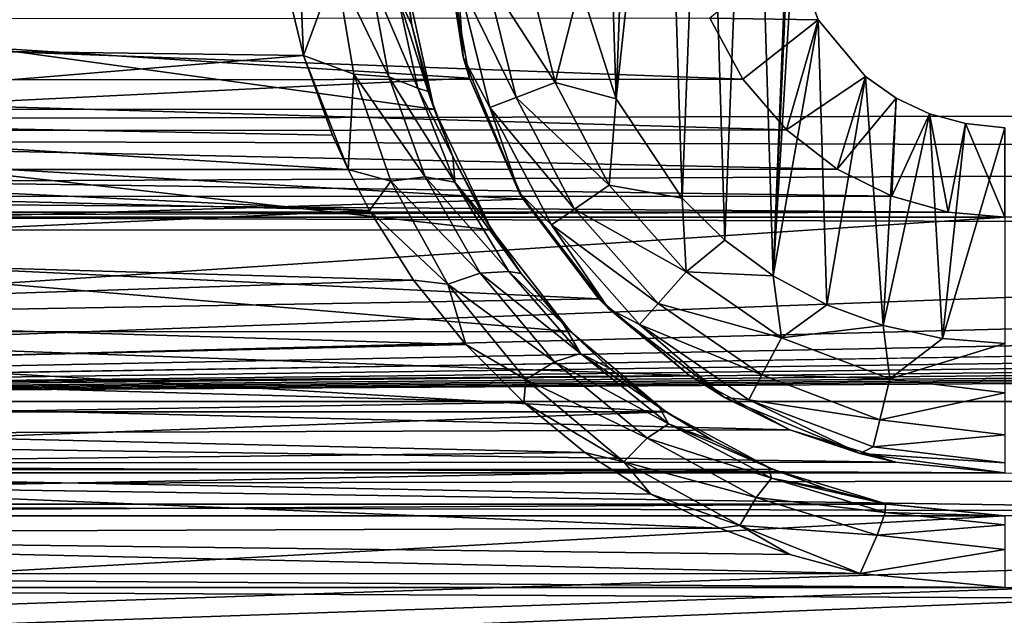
# Model space of a CAD drawing. Header units: metres. Extents: x -95 to 103, y -12 to 12.
# Tile 75 of 256: x -81.48 to -79.2, y 5.51 to 6.89. Entities that reach past the tile are written whole.
import ezdxf

# ---------------------------------------------------------------- set-up
doc = ezdxf.new("R2010")
doc.units = ezdxf.units.M
doc.layers.add('solid_P74500', color=7, linetype='CONTINUOUS')
doc.layers.add('solid_P74500_01', color=7, linetype='CONTINUOUS')

msp = doc.modelspace()

# ---------------------------------------------------------------- linework, layer by layer
at = {"layer": 'solid_P74500'}
for points in [[(-12.2, 5.05, 0.5), (-11.7, 9.776363, 0.5), (-88, 9.776363, 0.5)], [(-12.2, 5.05, 0.5), (-88, 9.776363, 0.5), (-88, 5.05, 0.5)], [(-79.668503, 8.022584, -11.8), (-79.736984, 6.296785, -11.8), (-79.788025, 7.948541, -11.8)], [(-79.668503, 8.022584, -11.8), (-79.69928, 7.137952, -11.8), (-79.736984, 6.296785, -11.8)], [(-79.788025, 7.948541, -11.8), (-79.849243, 6.379436, -11.8), (-79.894638, 7.859296, -11.8)], [(-79.788025, 7.948541, -11.8), (-79.736984, 6.296785, -11.8), (-79.849243, 6.379436, -11.8)], [(-79.894638, 7.859296, -11.8), (-79.948105, 6.47681, -11.8), (-79.988884, 7.75403, -11.8)], [(-79.894638, 7.859296, -11.8), (-79.849243, 6.379436, -11.8), (-79.948105, 6.47681, -11.8)], [(-84.20311, 5.444916, -1.8), (-85.675003, 7.792304, -1.8), (-14.325, 7.792304, -1.8)], [(-83.957001, 5.406663, -1.8), (-84.20311, 5.444916, -1.8), (-14.325, 7.792304, -1.8)], [(-83.736336, 5.295372, -1.8), (-83.957001, 5.406663, -1.8), (-14.325, 7.792304, -1.8)], [(-83.736336, 5.295372, -1.8), (-14.325, 7.792304, -1.8), (-79.20311, 5.444916, -1.8)], [(-78.957001, 5.406663, -1.8), (-79.20311, 5.444916, -1.8), (-14.325, 7.792304, -1.8)], [(-79.988884, 7.75403, -11.8), (-79.948105, 6.47681, -11.8), (-80.101097, 6.706655, -11.8)], [(-79.988884, 7.75403, -11.8), (-80.101097, 6.706655, -11.8), (-80.066879, 7.638491, -11.8)], [(-80.066879, 7.638491, -11.8), (-80.101097, 6.706655, -11.8), (-80.127319, 7.51358, -11.8)], [(-80.127319, 7.51358, -11.8), (-80.101097, 6.706655, -11.8), (-80.185356, 6.969674, -11.8)], [(92.5, 6.975814, 10.372194), (-94.018356, 7.447287, 10.039319), (-94.018356, 6.639937, 10.59062)], [(-80.5, 7.14, -11.5), (-80.455704, 6.803535, -11.5), (-80.498337, 7.079858, -6.919943)], [(-80.467941, 6.986044, -11.614588), (-80.455704, 6.803535, -11.5), (-80.5, 7.14, -11.5)], [(-79.736984, 6.296785, -11.8), (-79.69928, 7.137952, -11.8), (-79.691772, 7.050595, -11.8)], [(-82.920128, 6.912104, -7.087512), (-80.498337, 7.079858, -6.919943), (-80.441574, 6.754933, -7.237463)], [(-80.455704, 6.803535, -11.5), (-80.441574, 6.754933, -7.237463), (-80.498337, 7.079858, -6.919943)], [(-80.836555, 7.059978, -10.31118), (-80.826172, 6.807505, -10.483696), (-80.871651, 6.995722, -10.359048)], [(-80.750786, 7.012084, -10.315185), (-80.826172, 6.807505, -10.483696), (-80.836555, 7.059978, -10.31118)], [(-80.608536, 6.951431, -10.188554), (-80.595856, 7.032367, -9.985543), (-80.57518, 6.877535, -10.115139)], [(-80.57518, 6.877535, -10.115139), (-80.595856, 7.032367, -9.985543), (-80.592743, 6.998838, -9.125035)], [(-79.63266, 6.88986, -11.8), (-79.691772, 7.050595, -11.8), (-79.883789, 6.893729, -5.307212)], [(-79.736984, 6.296785, -11.8), (-79.691772, 7.050595, -11.8), (-79.63266, 6.88986, -11.8)], [(-82.568153, 6.830747, -10.468567), (-82.527473, 7.01674, -10.344823), (-80.871651, 6.995722, -10.359048)], [(-80.750786, 7.012084, -10.315185), (-80.708992, 6.764045, -10.49017), (-80.826172, 6.807505, -10.483696)], [(-80.627998, 6.758184, -10.437667), (-80.708992, 6.764045, -10.49017), (-80.750786, 7.012084, -10.315185)], [(-80.671288, 6.991528, -10.264101), (-80.627998, 6.758184, -10.437667), (-80.750786, 7.012084, -10.315185)], [(-82.807381, 6.99762, -9.125969), (-82.877129, 6.682053, -9.359496), (-80.523224, 6.683096, -9.358751)], [(-82.807381, 6.99762, -9.125969), (-80.523224, 6.683096, -9.358751), (-80.592743, 6.998838, -9.125035)], [(-82.568153, 6.830747, -10.468567), (-80.871651, 6.995722, -10.359048), (-80.826172, 6.807505, -10.483696)], [(-80.560867, 6.731433, -10.36002), (-80.627998, 6.758184, -10.437667), (-80.671288, 6.991528, -10.264101)], [(-80.608536, 6.951431, -10.188554), (-80.560867, 6.731433, -10.36002), (-80.671288, 6.991528, -10.264101)], [(-80.57518, 6.877535, -10.115139), (-80.592743, 6.998838, -9.125035), (-80.523224, 6.683096, -9.358751)], [(-80.403374, 6.993884, -11.712049), (-80.333443, 6.710143, -11.712049), (-80.467941, 6.986044, -11.614588)], [(-80.467941, 6.986044, -11.614588), (-80.394257, 6.687079, -11.614588), (-80.455704, 6.803535, -11.5)], [(-80.333443, 6.710143, -11.712049), (-80.394257, 6.687079, -11.614588), (-80.467941, 6.986044, -11.614588)], [(-80.403374, 6.993884, -11.712049), (-80.306679, 7.005625, -11.777164), (-80.242363, 6.744685, -11.777164)], [(-80.403374, 6.993884, -11.712049), (-80.242363, 6.744685, -11.777164), (-80.333443, 6.710143, -11.712049)], [(-80.185356, 6.969674, -11.8), (-80.242363, 6.744685, -11.777164), (-80.306679, 7.005625, -11.777164)], [(92.5, 6.152128, 10.880493), (92.5, 6.975814, 10.372194), (-94.018356, 6.639937, 10.59062)], [(-80.185356, 6.969674, -11.8), (-80.101097, 6.706655, -11.8), (-80.242363, 6.744685, -11.777164)], [(-80.608536, 6.951431, -10.188554), (-80.57518, 6.877535, -10.115139), (-80.536766, 6.723989, -10.236818)], [(-80.608536, 6.951431, -10.188554), (-80.536766, 6.723989, -10.236818), (-80.560867, 6.731433, -10.36002)], [(-79.807297, 6.752329, -5.485987), (-79.883789, 6.893729, -5.307212), (-83.517288, 6.891102, -5.310623)], [(-83.004631, 6.629024, -7.352973), (-82.920128, 6.912104, -7.087512), (-80.441574, 6.754933, -7.237463)], [(-79.63266, 6.88986, -11.8), (-79.883789, 6.893729, -5.307212), (-79.807297, 6.752329, -5.485987)], [(-79.807297, 6.752329, -5.485987), (-83.517288, 6.891102, -5.310623), (-83.59462, 6.74956, -5.489393)], [(-80.536766, 6.723989, -10.236818), (-80.57518, 6.877535, -10.115139), (-80.523224, 6.683096, -9.358751)], [(-79.63266, 6.88986, -11.8), (-79.807297, 6.752329, -5.485987), (-79.706543, 6.634699, -5.627678)], [(-79.736984, 6.296785, -11.8), (-79.63266, 6.88986, -11.8), (-79.612869, 6.229263, -11.8)], [(-79.523323, 6.759008, -11.8), (-79.63266, 6.88986, -11.8), (-79.706543, 6.634699, -5.627678)], [(-79.612869, 6.229263, -11.8), (-79.63266, 6.88986, -11.8), (-79.523323, 6.759008, -11.8)], [(-82.62426, 6.65851, -10.578953), (-82.568153, 6.830747, -10.468567), (-80.826172, 6.807505, -10.483696)], [(-82.62426, 6.65851, -10.578953), (-80.826172, 6.807505, -10.483696), (-80.758583, 6.622798, -10.601346)], [(-80.826172, 6.807505, -10.483696), (-80.722321, 6.543038, -10.650759), (-80.758583, 6.622798, -10.601346)], [(-80.708992, 6.764045, -10.49017), (-80.722321, 6.543038, -10.650759), (-80.826172, 6.807505, -10.483696)], [(-80.455704, 6.803535, -11.5), (-80.325836, 6.49, -11.5), (-80.441574, 6.754933, -7.237463)], [(-80.394257, 6.687079, -11.614588), (-80.325836, 6.49, -11.5), (-80.455704, 6.803535, -11.5)], [(-80.708992, 6.764045, -10.49017), (-80.623505, 6.516302, -10.653584), (-80.722321, 6.543038, -10.650759)], [(-80.543968, 6.526021, -10.59945), (-80.623505, 6.516302, -10.653584), (-80.708992, 6.764045, -10.49017)], [(-80.627998, 6.758184, -10.437667), (-80.543968, 6.526021, -10.59945), (-80.708992, 6.764045, -10.49017)], [(-80.47541, 6.514107, -10.519395), (-80.543968, 6.526021, -10.59945), (-80.627998, 6.758184, -10.437667)], [(-80.560867, 6.731433, -10.36002), (-80.47541, 6.514107, -10.519395), (-80.627998, 6.758184, -10.437667)], [(-79.523323, 6.759008, -11.8), (-79.706543, 6.634699, -5.627678), (-79.588951, 6.543865, -5.733047)], [(-79.612869, 6.229263, -11.8), (-79.523323, 6.759008, -11.8), (-79.482491, 6.180984, -11.8)], [(-79.452332, 6.70834, -11.8), (-79.523323, 6.759008, -11.8), (-79.588951, 6.543865, -5.733047)], [(-79.482491, 6.180984, -11.8), (-79.523323, 6.759008, -11.8), (-79.452332, 6.70834, -11.8)], [(-79.706543, 6.634699, -5.627678), (-83.59462, 6.74956, -5.489393), (-83.696159, 6.632159, -5.630672)], [(-79.706543, 6.634699, -5.627678), (-79.807297, 6.752329, -5.485987), (-83.59462, 6.74956, -5.489393)], [(-83.004631, 6.629024, -7.352973), (-80.441574, 6.754933, -7.237463), (-80.316521, 6.474358, -7.489505)], [(-80.325836, 6.49, -11.5), (-80.316521, 6.474358, -7.489505), (-80.441574, 6.754933, -7.237463)], [(-80.333443, 6.710143, -11.712049), (-80.242363, 6.744685, -11.777164), (-80.11747, 6.506719, -11.777164)], [(-80.101097, 6.706655, -11.8), (-80.11747, 6.506719, -11.777164), (-80.242363, 6.744685, -11.777164)], [(-80.560867, 6.731433, -10.36002), (-80.536766, 6.723989, -10.236818), (-80.480057, 6.573035, -10.353318)], [(-80.560867, 6.731433, -10.36002), (-80.480057, 6.573035, -10.353318), (-80.47541, 6.514107, -10.519395)], [(-80.480057, 6.573035, -10.353318), (-80.536766, 6.723989, -10.236818), (-80.523224, 6.683096, -9.358751)], [(-80.333443, 6.710143, -11.712049), (-80.197632, 6.451383, -11.712049), (-80.394257, 6.687079, -11.614588)], [(-80.333443, 6.710143, -11.712049), (-80.11747, 6.506719, -11.777164), (-80.197632, 6.451383, -11.712049)], [(-80.101097, 6.706655, -11.8), (-79.948105, 6.47681, -11.8), (-80.11747, 6.506719, -11.777164)], [(-79.452332, 6.70834, -11.8), (-79.588951, 6.543865, -5.733047), (-79.462196, 6.480899, -5.804132)], [(-79.482491, 6.180984, -11.8), (-79.452332, 6.70834, -11.8), (-79.375313, 6.672145, -11.8)], [(-79.375313, 6.672145, -11.8), (-79.452332, 6.70834, -11.8), (-79.462196, 6.480899, -5.804132)], [(-82.877129, 6.682053, -9.359496), (-83.010277, 6.402062, -9.553198), (-80.390419, 6.403175, -9.552453)], [(-82.877129, 6.682053, -9.359496), (-80.390419, 6.403175, -9.552453), (-80.523224, 6.683096, -9.358751)], [(-80.480057, 6.573035, -10.353318), (-80.523224, 6.683096, -9.358751), (-80.390419, 6.403175, -9.552453)], [(-80.394257, 6.687079, -11.614588), (-80.25116, 6.414437, -11.614588), (-80.325836, 6.49, -11.5)], [(-80.197632, 6.451383, -11.712049), (-80.25116, 6.414437, -11.614588), (-80.394257, 6.687079, -11.614588)], [(-79.482491, 6.180984, -11.8), (-79.375313, 6.672145, -11.8), (-79.345047, 6.15136, -11.8)], [(-79.375313, 6.672145, -11.8), (-79.462196, 6.480899, -5.804132), (-79.331429, 6.444363, -5.844672)], [(-79.291313, 6.649474, -11.8), (-79.375313, 6.672145, -11.8), (-79.331429, 6.444363, -5.844672)], [(-79.345047, 6.15136, -11.8), (-79.375313, 6.672145, -11.8), (-79.291313, 6.649474, -11.8)], [(-82.674744, 6.542895, -10.650846), (-82.62426, 6.65851, -10.578953), (-80.722321, 6.543038, -10.650759)], [(-82.62426, 6.65851, -10.578953), (-80.758583, 6.622798, -10.601346), (-80.722321, 6.543038, -10.650759)], [(-79.345047, 6.15136, -11.8), (-79.291313, 6.649474, -11.8), (-79.199997, 6.64, -11.8)], [(-79.291313, 6.649474, -11.8), (-79.331429, 6.444363, -5.844672), (-79.199997, 6.432491, -5.857735)], [(-79.199997, 6.64, -11.8), (-79.291313, 6.649474, -11.8), (-79.199997, 6.432491, -5.857735)], [(92.5, 6.152128, 10.880493), (-94.018356, 6.639937, 10.59062), (-94.018356, 5.791973, 11.077141)], [(-79.588951, 6.543865, -5.733047), (-83.696159, 6.632159, -5.630672), (-83.81414, 6.541955, -5.735227)], [(-79.588951, 6.543865, -5.733047), (-79.706543, 6.634699, -5.627678), (-83.696159, 6.632159, -5.630672)], [(-83.140915, 6.386121, -7.564914), (-83.004631, 6.629024, -7.352973), (-80.316521, 6.474358, -7.489505)], [(-79.345047, 6.15136, -11.8), (-79.199997, 6.64, -11.8), (-79.199997, 6.14, -11.8)], [(-80.407066, 6.430777, -10.459955), (-80.480057, 6.573035, -10.353318), (-80.390419, 6.403175, -9.552453)], [(-80.47541, 6.514107, -10.519395), (-80.480057, 6.573035, -10.353318), (-80.407066, 6.430777, -10.459955)], [(-79.462196, 6.480899, -5.804132), (-83.81414, 6.541955, -5.735227), (-83.940697, 6.47981, -5.805347)], [(-79.462196, 6.480899, -5.804132), (-79.588951, 6.543865, -5.733047), (-83.81414, 6.541955, -5.735227)], [(-82.696739, 6.499281, -10.677516), (-82.674744, 6.542895, -10.650846), (-80.672836, 6.447643, -10.708777)], [(-82.674744, 6.542895, -10.650846), (-80.722321, 6.543038, -10.650759), (-80.672836, 6.447643, -10.708777)], [(-80.623505, 6.516302, -10.653584), (-80.672836, 6.447643, -10.708777), (-80.722321, 6.543038, -10.650759)], [(-80.623505, 6.516302, -10.653584), (-80.491226, 6.277105, -10.801663), (-80.672836, 6.447643, -10.708777)], [(-80.543968, 6.526021, -10.59945), (-80.41655, 6.302644, -10.745798), (-80.623505, 6.516302, -10.653584)], [(-80.41655, 6.302644, -10.745798), (-80.491226, 6.277105, -10.801663), (-80.623505, 6.516302, -10.653584)], [(-80.350128, 6.306349, -10.663183), (-80.41655, 6.302644, -10.745798), (-80.543968, 6.526021, -10.59945)], [(-80.47541, 6.514107, -10.519395), (-80.350128, 6.306349, -10.663183), (-80.543968, 6.526021, -10.59945)], [(-80.47541, 6.514107, -10.519395), (-80.407066, 6.430777, -10.459955), (-80.321304, 6.301743, -10.552735)], [(-80.47541, 6.514107, -10.519395), (-80.321304, 6.301743, -10.552735), (-80.350128, 6.306349, -10.663183)], [(-80.197632, 6.451383, -11.712049), (-80.11747, 6.506719, -11.777164), (-79.939255, 6.305556, -11.777164)], [(-79.948105, 6.47681, -11.8), (-79.939255, 6.305556, -11.777164), (-80.11747, 6.506719, -11.777164)], [(-82.784813, 6.350398, -10.766728), (-82.696739, 6.499281, -10.677516), (-80.672836, 6.447643, -10.708777)], [(-80.325836, 6.49, -11.5), (-80.11924, 6.220761, -11.5), (-80.316521, 6.474358, -7.489505)], [(-80.25116, 6.414437, -11.614588), (-80.11924, 6.220761, -11.5), (-80.325836, 6.49, -11.5)], [(-79.331429, 6.444363, -5.844672), (-83.940697, 6.47981, -5.805347), (-84.070061, 6.444089, -5.844973)], [(-79.331429, 6.444363, -5.844672), (-79.462196, 6.480899, -5.804132), (-83.940697, 6.47981, -5.805347)], [(-83.140915, 6.386121, -7.564914), (-80.316521, 6.474358, -7.489505), (-80.141518, 6.243505, -7.68301)], [(-80.11924, 6.220761, -11.5), (-80.141518, 6.243505, -7.68301), (-80.316521, 6.474358, -7.489505)], [(-79.948105, 6.47681, -11.8), (-79.849243, 6.379436, -11.8), (-79.939255, 6.305556, -11.777164)], [(-79.331429, 6.444363, -5.844672), (-84.070061, 6.444089, -5.844973), (-84.199997, 6.432491, -5.857735)], [(-79.199997, 6.432491, -5.857735), (-79.331429, 6.444363, -5.844672), (-84.199997, 6.432491, -5.857735)], [(-82.784813, 6.350398, -10.766728), (-80.672836, 6.447643, -10.708777), (-80.570908, 6.286667, -10.804065)], [(-80.491226, 6.277105, -10.801663), (-80.570908, 6.286667, -10.804065), (-80.672836, 6.447643, -10.708777)], [(-80.197632, 6.451383, -11.712049), (-80.003845, 6.232644, -11.712049), (-80.25116, 6.414437, -11.614588)], [(-80.197632, 6.451383, -11.712049), (-79.939255, 6.305556, -11.777164), (-80.003845, 6.232644, -11.712049)], [(-19.200001, 6.432491, -5.857735), (-85.675003, 6.005326, -6.294441), (-14.325, 6.005424, -6.294348)], [(-79.199997, 6.432491, -5.857735), (-84.199997, 6.432491, -5.857735), (-85.675003, 6.005326, -6.294441)], [(-74.199997, 6.432491, -5.857735), (-79.199997, 6.432491, -5.857735), (-85.675003, 6.005326, -6.294441)], [(-69.199997, 6.432491, -5.857735), (-74.199997, 6.432491, -5.857735), (-85.675003, 6.005326, -6.294441)], [(-64.199997, 6.432491, -5.857735), (-69.199997, 6.432491, -5.857735), (-85.675003, 6.005326, -6.294441)], [(-59.200001, 6.432491, -5.857735), (-64.199997, 6.432491, -5.857735), (-85.675003, 6.005326, -6.294441)], [(-54.200001, 6.432491, -5.857735), (-59.200001, 6.432491, -5.857735), (-85.675003, 6.005326, -6.294441)], [(-49.200001, 6.432491, -5.857735), (-54.200001, 6.432491, -5.857735), (-85.675003, 6.005326, -6.294441)], [(-44.200001, 6.432491, -5.857735), (-49.200001, 6.432491, -5.857735), (-85.675003, 6.005326, -6.294441)], [(-39.200001, 6.432491, -5.857735), (-44.200001, 6.432491, -5.857735), (-85.675003, 6.005326, -6.294441)], [(-34.200001, 6.432491, -5.857735), (-39.200001, 6.432491, -5.857735), (-85.675003, 6.005326, -6.294441)], [(-29.200001, 6.432491, -5.857735), (-34.200001, 6.432491, -5.857735), (-85.675003, 6.005326, -6.294441)], [(-24.200001, 6.432491, -5.857735), (-29.200001, 6.432491, -5.857735), (-85.675003, 6.005326, -6.294441)], [(-19.200001, 6.432491, -5.857735), (-24.200001, 6.432491, -5.857735), (-85.675003, 6.005326, -6.294441)], [(-80.321304, 6.301743, -10.552735), (-80.407066, 6.430777, -10.459955), (-80.390419, 6.403175, -9.552453)], [(-80.25116, 6.414437, -11.614588), (-80.046974, 6.183962, -11.614588), (-80.11924, 6.220761, -11.5)], [(-80.003845, 6.232644, -11.712049), (-80.046974, 6.183962, -11.614588), (-80.25116, 6.414437, -11.614588)], [(-83.010277, 6.402062, -9.553198), (-83.193436, 6.16685, -9.706697), (-80.206978, 6.167262, -9.706435)], [(-83.010277, 6.402062, -9.553198), (-80.206978, 6.167262, -9.706435), (-80.390419, 6.403175, -9.552453)], [(-80.321304, 6.301743, -10.552735), (-80.390419, 6.403175, -9.552453), (-80.206978, 6.167262, -9.706435)], [(-83.315552, 6.187242, -7.728406), (-83.140915, 6.386121, -7.564914), (-80.141518, 6.243505, -7.68301)], [(-79.849243, 6.379436, -11.8), (-79.736984, 6.296785, -11.8), (-79.939255, 6.305556, -11.777164)], [(-82.887215, 6.210558, -10.847994), (-82.784813, 6.350398, -10.766728), (-80.570908, 6.286667, -10.804065)], [(-80.41655, 6.302644, -10.745798), (-80.244469, 6.096857, -10.872946), (-80.491226, 6.277105, -10.801663)], [(-80.350128, 6.306349, -10.663183), (-80.184219, 6.116067, -10.787799), (-80.41655, 6.302644, -10.745798)], [(-80.184219, 6.116067, -10.787799), (-80.244469, 6.096857, -10.872946), (-80.41655, 6.302644, -10.745798)], [(-80.350128, 6.306349, -10.663183), (-80.321304, 6.301743, -10.552735), (-80.22422, 6.185548, -10.633193)], [(-80.350128, 6.306349, -10.663183), (-80.22422, 6.185548, -10.633193), (-80.184219, 6.116067, -10.787799)], [(-80.22422, 6.185548, -10.633193), (-80.321304, 6.301743, -10.552735), (-80.206978, 6.167262, -9.706435)], [(-80.003845, 6.232644, -11.712049), (-79.939255, 6.305556, -11.777164), (-79.718079, 6.152889, -11.777164)], [(-79.736984, 6.296785, -11.8), (-79.718079, 6.152889, -11.777164), (-79.939255, 6.305556, -11.777164)], [(-82.887215, 6.210558, -10.847994), (-80.570908, 6.286667, -10.804065), (-80.449898, 6.137165, -10.889684)], [(-80.491226, 6.277105, -10.801663), (-80.449898, 6.137165, -10.889684), (-80.570908, 6.286667, -10.804065)], [(-80.491226, 6.277105, -10.801663), (-80.31057, 6.056058, -10.930526), (-80.449898, 6.137165, -10.889684)], [(-80.244469, 6.096857, -10.872946), (-80.31057, 6.056058, -10.930526), (-80.491226, 6.277105, -10.801663)], [(-79.736984, 6.296785, -11.8), (-79.612869, 6.229263, -11.8), (-79.718079, 6.152889, -11.777164)], [(-83.315552, 6.187242, -7.728406), (-80.141518, 6.243505, -7.68301), (-79.931427, 6.065162, -7.824565)], [(-80.11924, 6.220761, -11.5), (-79.931427, 6.065162, -7.824565), (-80.141518, 6.243505, -7.68301)], [(-80.003845, 6.232644, -11.712049), (-79.763344, 6.066637, -11.712049), (-80.046974, 6.183962, -11.614588)], [(-80.003845, 6.232644, -11.712049), (-79.718079, 6.152889, -11.777164), (-79.763344, 6.066637, -11.712049)], [(-83.00695, 6.077981, -10.922827), (-82.887215, 6.210558, -10.847994), (-80.449898, 6.137165, -10.889684)], [(-80.11924, 6.220761, -11.5), (-79.849998, 6.014167, -11.5), (-79.931427, 6.065162, -7.824565)], [(-80.046974, 6.183962, -11.614588), (-79.849998, 6.014167, -11.5), (-80.11924, 6.220761, -11.5)], [(-79.612869, 6.229263, -11.8), (-79.482491, 6.180984, -11.8), (-79.718079, 6.152889, -11.777164)], [(-83.516594, 6.034126, -7.848543), (-83.315552, 6.187242, -7.728406), (-79.931427, 6.065162, -7.824565)], [(-80.116959, 6.08208, -10.702791), (-80.22422, 6.185548, -10.633193), (-80.206978, 6.167262, -9.706435)], [(-80.184219, 6.116067, -10.787799), (-80.22422, 6.185548, -10.633193), (-80.116959, 6.08208, -10.702791)], [(-83.193436, 6.16685, -9.706697), (-83.414436, 5.981127, -9.822226), (-79.985962, 5.981413, -9.822051)], [(-83.193436, 6.16685, -9.706697), (-79.985962, 5.981413, -9.822051), (-80.206978, 6.167262, -9.706435)], [(-80.116959, 6.08208, -10.702791), (-80.206978, 6.167262, -9.706435), (-79.985962, 5.981413, -9.822051)], [(-80.046974, 6.183962, -11.614588), (-79.793571, 6.009048, -11.614588), (-79.849998, 6.014167, -11.5)], [(-79.763344, 6.066637, -11.712049), (-79.793571, 6.009048, -11.614588), (-80.046974, 6.183962, -11.614588)], [(-79.482491, 6.180984, -11.8), (-79.466789, 6.057589, -11.777164), (-79.718079, 6.152889, -11.777164)], [(-79.482491, 6.180984, -11.8), (-79.345047, 6.15136, -11.8), (-79.466789, 6.057589, -11.777164)], [(92.5, 5.292573, 11.32415), (92.5, 6.152128, 10.880493), (-94.018356, 5.791973, 11.077141)], [(-79.763344, 6.066637, -11.712049), (-79.718079, 6.152889, -11.777164), (-79.466789, 6.057589, -11.777164)], [(-79.345047, 6.15136, -11.8), (-79.199997, 6.14, -11.8), (-79.466789, 6.057589, -11.777164)], [(-79.199997, 6.14, -11.8), (-79.199997, 6.025195, -11.777164), (-79.466789, 6.057589, -11.777164)], [(-83.00695, 6.077981, -10.922827), (-80.449898, 6.137165, -10.889684), (-80.315681, 6.002634, -10.964415)], [(-80.31057, 6.056058, -10.930526), (-80.315681, 6.002634, -10.964415), (-80.449898, 6.137165, -10.889684)], [(-80.244469, 6.096857, -10.872946), (-80.029587, 5.919773, -10.976953), (-80.31057, 6.056058, -10.930526)], [(-80.184219, 6.116067, -10.787799), (-79.979637, 5.953104, -10.889525), (-80.244469, 6.096857, -10.872946)], [(-79.979637, 5.953104, -10.889525), (-80.029587, 5.919773, -10.976953), (-80.244469, 6.096857, -10.872946)], [(-80.184219, 6.116067, -10.787799), (-80.116959, 6.08208, -10.702791), (-80.000641, 5.991536, -10.762543)], [(-80.184219, 6.116067, -10.787799), (-80.000641, 5.991536, -10.762543), (-79.979637, 5.953104, -10.889525)], [(-83.139343, 5.956829, -10.989367), (-83.00695, 6.077981, -10.922827), (-80.315681, 6.002634, -10.964415)], [(-80.000641, 5.991536, -10.762543), (-80.116959, 6.08208, -10.702791), (-79.985962, 5.981413, -9.822051)], [(-83.516594, 6.034126, -7.848543), (-79.931427, 6.065162, -7.824565), (-79.699005, 5.939589, -7.920308)], [(-80.31057, 6.056058, -10.930526), (-80.083374, 5.865363, -11.036075), (-80.315681, 6.002634, -10.964415)], [(-80.029587, 5.919773, -10.976953), (-80.083374, 5.865363, -11.036075), (-80.31057, 6.056058, -10.930526)], [(-79.849998, 6.014167, -11.5), (-79.699005, 5.939589, -7.920308), (-79.931427, 6.065162, -7.824565)], [(-79.763344, 6.066637, -11.712049), (-79.490105, 5.963009, -11.712049), (-79.793571, 6.009048, -11.614588)], [(-79.763344, 6.066637, -11.712049), (-79.466789, 6.057589, -11.777164), (-79.490105, 5.963009, -11.712049)], [(-79.490105, 5.963009, -11.712049), (-79.466789, 6.057589, -11.777164), (-79.199997, 6.025195, -11.777164)], [(-83.735298, 5.925894, -7.930546), (-83.516594, 6.034126, -7.848543), (-79.699005, 5.939589, -7.920308)], [(-84.210907, 5.401012, -6.820489), (-14.325, 6.005424, -6.294348), (-85.675003, 6.005326, -6.294441)], [(-84.210907, 5.401012, -6.820489), (-79.210907, 5.401012, -6.820489), (-14.325, 6.005424, -6.294348)], [(-83.139343, 5.956829, -10.989367), (-80.315681, 6.002634, -10.964415), (-80.173981, 5.887128, -11.026864)], [(-80.083374, 5.865363, -11.036075), (-80.173981, 5.887128, -11.026864), (-80.315681, 6.002634, -10.964415)], [(-79.849998, 6.014167, -11.5), (-79.536469, 5.884296, -11.5), (-79.699005, 5.939589, -7.920308)], [(-79.793571, 6.009048, -11.614588), (-79.536469, 5.884296, -11.5), (-79.849998, 6.014167, -11.5)], [(-79.793571, 6.009048, -11.614588), (-79.505669, 5.899861, -11.614588), (-79.536469, 5.884296, -11.5)], [(-79.490105, 5.963009, -11.712049), (-79.505669, 5.899861, -11.614588), (-79.793571, 6.009048, -11.614588)], [(-79.490105, 5.963009, -11.712049), (-79.199997, 6.025195, -11.777164), (-79.199997, 5.927784, -11.712049)], [(-79.210907, 5.401012, -6.820489), (-74.210907, 5.401012, -6.820489), (-14.325, 6.005424, -6.294348)], [(-83.661926, 5.847542, -9.902336), (-79.737991, 5.847512, -9.902353), (-79.985962, 5.981413, -9.822051)], [(-83.414436, 5.981127, -9.822226), (-83.661926, 5.847542, -9.902336), (-79.985962, 5.981413, -9.822051)], [(-79.877243, 5.914709, -10.811795), (-80.000641, 5.991536, -10.762543), (-79.985962, 5.981413, -9.822051)], [(-79.979637, 5.953104, -10.889525), (-80.000641, 5.991536, -10.762543), (-79.877243, 5.914709, -10.811795)], [(-79.877243, 5.914709, -10.811795), (-79.985962, 5.981413, -9.822051), (-79.737991, 5.847512, -9.902353)], [(-79.490105, 5.963009, -11.712049), (-79.199997, 5.927784, -11.712049), (-79.505669, 5.899861, -11.614588)], [(-83.735298, 5.925894, -7.930546), (-79.699005, 5.939589, -7.920308), (-79.452805, 5.864826, -7.975827)], [(-83.277023, 5.852796, -11.045125), (-83.139343, 5.956829, -10.989367), (-80.173981, 5.887128, -11.026864)], [(-79.979637, 5.953104, -10.889525), (-79.741096, 5.827253, -10.964987), (-80.029587, 5.919773, -10.976953)], [(-79.979637, 5.953104, -10.889525), (-79.877243, 5.914709, -10.811795), (-79.748131, 5.851762, -10.851192)], [(-79.979637, 5.953104, -10.889525), (-79.748131, 5.851762, -10.851192), (-79.741096, 5.827253, -10.964987)], [(-79.536469, 5.884296, -11.5), (-79.452805, 5.864826, -7.975827), (-79.699005, 5.939589, -7.920308)], [(-83.964905, 5.861434, -7.978317), (-83.735298, 5.925894, -7.930546), (-79.452805, 5.864826, -7.975827)], [(-80.029587, 5.919773, -10.976953), (-79.776894, 5.782501, -11.054229), (-80.083374, 5.865363, -11.036075)], [(-79.741096, 5.827253, -10.964987), (-79.776894, 5.782501, -11.054229), (-80.029587, 5.919773, -10.976953)], [(-79.748131, 5.851762, -10.851192), (-79.877243, 5.914709, -10.811795), (-79.737991, 5.847512, -9.902353)], [(-79.199997, 5.927784, -11.712049), (-79.199997, 5.862746, -11.614588), (-79.505669, 5.899861, -11.614588)], [(-79.505669, 5.899861, -11.614588), (-79.199997, 5.862746, -11.614588), (-79.536469, 5.884296, -11.5)], [(-83.277023, 5.852796, -11.045125), (-80.173981, 5.887128, -11.026864), (-80.021072, 5.790312, -11.07801)], [(-80.083374, 5.865363, -11.036075), (-80.021072, 5.790312, -11.07801), (-80.173981, 5.887128, -11.026864)], [(-79.536469, 5.884296, -11.5), (-79.199997, 5.84, -11.5), (-79.452805, 5.864826, -7.975827)], [(-79.199997, 5.862746, -11.614588), (-79.199997, 5.84, -11.5), (-79.536469, 5.884296, -11.5)], [(-84.199997, 5.84, -7.994023), (-83.964905, 5.861434, -7.978317), (-79.199997, 5.84, -7.994023)], [(-83.964905, 5.861434, -7.978317), (-79.452805, 5.864826, -7.975827), (-79.199997, 5.84, -7.994023)], [(-83.661926, 5.847542, -9.902336), (-83.926712, 5.766949, -9.949488), (-79.737991, 5.847512, -9.902353)], [(-83.926712, 5.766949, -9.949488), (-79.473129, 5.766916, -9.949507), (-79.737991, 5.847512, -9.902353)], [(-83.570908, 5.697461, -11.126048), (-83.277023, 5.852796, -11.045125), (-79.860657, 5.711424, -11.118886)], [(-83.277023, 5.852796, -11.045125), (-80.021072, 5.790312, -11.07801), (-79.860657, 5.711424, -11.118886)], [(-80.083374, 5.865363, -11.036075), (-79.814957, 5.717249, -11.114579), (-80.021072, 5.790312, -11.07801)], [(-79.776894, 5.782501, -11.054229), (-79.814957, 5.717249, -11.114579), (-80.083374, 5.865363, -11.036075)], [(-79.614311, 5.802709, -10.881786), (-79.748131, 5.851762, -10.851192), (-79.737991, 5.847512, -9.902353)], [(-79.741096, 5.827253, -10.964987), (-79.748131, 5.851762, -10.851192), (-79.614311, 5.802709, -10.881786)], [(-79.614311, 5.802709, -10.881786), (-79.737991, 5.847512, -9.902353), (-79.473129, 5.766916, -9.949507)], [(-79.199997, 5.84, -11.5), (-79.199997, 5.84, -7.994023), (-79.452805, 5.864826, -7.975827)], [(-84.199997, 5.84, -7.994023), (-13, 4.775385, -8.672122), (-87, 4.775385, -8.672122)], [(-84.199997, 5.84, -7.994023), (-79.199997, 5.84, -7.994023), (-13, 4.775385, -8.672122)], [(-79.741096, 5.827253, -10.964987), (-79.477402, 5.747585, -11.011462), (-79.776894, 5.782501, -11.054229)], [(-79.741096, 5.827253, -10.964987), (-79.614311, 5.802709, -10.881786), (-79.477287, 5.767735, -10.903591)], [(-79.741096, 5.827253, -10.964987), (-79.477287, 5.767735, -10.903591), (-79.477402, 5.747585, -11.011462)], [(-79.477287, 5.767735, -10.903591), (-79.614311, 5.802709, -10.881786), (-79.473129, 5.766916, -9.949507)], [(92.5, 5.292573, 11.32415), (-94.018356, 5.791973, 11.077141), (-94.018356, 4.90858, 11.495906)], [(-79.814957, 5.717249, -11.114579), (-79.860657, 5.711424, -11.118886), (-80.021072, 5.790312, -11.07801)], [(-79.776894, 5.782501, -11.054229), (-79.496117, 5.695396, -11.101876), (-79.814957, 5.717249, -11.114579)], [(-79.477402, 5.747585, -11.011462), (-79.496117, 5.695396, -11.101876), (-79.776894, 5.782501, -11.054229)], [(-83.926712, 5.766949, -9.949488), (-84.200005, 5.74, -9.965059), (-79.473129, 5.766916, -9.949507)], [(-84.200005, 5.74, -9.965059), (-79.199997, 5.74, -9.965059), (-79.473129, 5.766916, -9.949507)], [(-79.477402, 5.747585, -11.011462), (-79.477287, 5.767735, -10.903591), (-79.200005, 5.74, -10.920001)], [(-79.477287, 5.767735, -10.903591), (-79.473129, 5.766916, -9.949507), (-79.199997, 5.74, -9.965059)], [(-79.200005, 5.74, -10.920001), (-79.477287, 5.767735, -10.903591), (-79.199997, 5.74, -9.965059)], [(-74.199997, 5.74, -9.965059), (-79.199997, 5.74, -9.965059), (-92.5, 5.004237, -10.35396)], [(-84.200005, 5.74, -9.965059), (-92.5, 5.004237, -10.35396), (-79.199997, 5.74, -9.965059)], [(-69.199997, 5.74, -9.965059), (-74.199997, 5.74, -9.965059), (-92.5, 5.004237, -10.35396)], [(-64.199997, 5.74, -9.965059), (-69.199997, 5.74, -9.965059), (-92.5, 5.004237, -10.35396)], [(-59.200001, 5.74, -9.965059), (-64.199997, 5.74, -9.965059), (-92.5, 5.004237, -10.35396)], [(-54.200001, 5.74, -9.965059), (-59.200001, 5.74, -9.965059), (-92.5, 5.004237, -10.35396)], [(-49.200001, 5.74, -9.965059), (-54.200001, 5.74, -9.965059), (-92.5, 5.004237, -10.35396)], [(-44.200001, 5.74, -9.965059), (-49.200001, 5.74, -9.965059), (-92.5, 5.004237, -10.35396)], [(-39.200001, 5.74, -9.965059), (-44.200001, 5.74, -9.965059), (-92.5, 5.004237, -10.35396)], [(-34.200001, 5.74, -9.965059), (-39.200001, 5.74, -9.965059), (-92.5, 5.004237, -10.35396)], [(-29.200001, 5.74, -9.965059), (-34.200001, 5.74, -9.965059), (-92.5, 5.004237, -10.35396)], [(-24.200001, 5.74, -9.965059), (-29.200001, 5.74, -9.965059), (-92.5, 5.004237, -10.35396)], [(-19.200001, 5.74, -9.965059), (-24.200001, 5.74, -9.965059), (-92.5, 5.004237, -10.35396)], [(-79.477402, 5.747585, -11.011462), (-79.200005, 5.719, -11.03024), (-79.496117, 5.695396, -11.101876)], [(-79.477402, 5.747585, -11.011462), (-79.200005, 5.74, -10.920001), (-79.200005, 5.719, -11.03024)], [(-83.570908, 5.697461, -11.126048), (-79.860657, 5.711424, -11.118886), (-79.698776, 5.650163, -11.150142)], [(-79.814957, 5.717249, -11.114579), (-79.698776, 5.650163, -11.150142), (-79.860657, 5.711424, -11.118886)], [(-79.814957, 5.717249, -11.114579), (-79.5355, 5.606674, -11.172072), (-79.698776, 5.650163, -11.150142)], [(-79.496117, 5.695396, -11.101876), (-79.5355, 5.606674, -11.172072), (-79.814957, 5.717249, -11.114579)], [(-79.200005, 5.719, -11.03024), (-79.200005, 5.661711, -11.122106), (-79.496117, 5.695396, -11.101876)], [(-83.879265, 5.604443, -11.173192), (-83.570908, 5.697461, -11.126048), (-79.5355, 5.606674, -11.172072)], [(-83.570908, 5.697461, -11.126048), (-79.698776, 5.650163, -11.150142), (-79.5355, 5.606674, -11.172072)], [(-79.496117, 5.695396, -11.101876), (-79.200005, 5.661711, -11.122106), (-79.5355, 5.606674, -11.172072)], [(-79.200005, 5.661711, -11.122106), (-79.200005, 5.573798, -11.188511), (-79.5355, 5.606674, -11.172072)], [(-83.879265, 5.604443, -11.173192), (-79.200005, 5.573798, -11.188511), (-84.200005, 5.573798, -11.188511)], [(-83.879265, 5.604443, -11.173192), (-79.5355, 5.606674, -11.172072), (-79.200005, 5.573798, -11.188511)], [(-84.200005, 5.573798, -11.188511), (92.5, 4.734525, -11.568391), (-94.018356, 4.765634, -11.555896)]]:
    msp.add_3dface(points, dxfattribs=at)
at = {"layer": 'solid_P74500_01'}
for points in [[(-92.5, 6.467994, 9.508519), (-92.5, 7.788958, 8.459974), (92.5, 7.29035, 8.893468)], [(-92.5, 6.467994, 9.508519), (92.5, 7.29035, 8.893468), (92.5, 5.836015, 9.908373)], [(-92.5, 5.004237, 10.35396), (-92.5, 6.467994, 9.508519), (92.5, 5.836015, 9.908373)], [(-92.5, 5.004237, 10.35396), (92.5, 5.836015, 9.908373), (92.5, 4.24661, 10.687108)], [(-19.200001, 5.74, -9.965059), (-92.5, 5.004237, -10.35396), (92.5, 5.112957, -10.30056)], [(-84.200005, 5.573798, -11.188511), (-79.200005, 5.573798, -11.188511), (92.5, 4.734525, -11.568391)]]:
    msp.add_3dface(points, dxfattribs=at)

doc.saveas('drawing.dxf')
